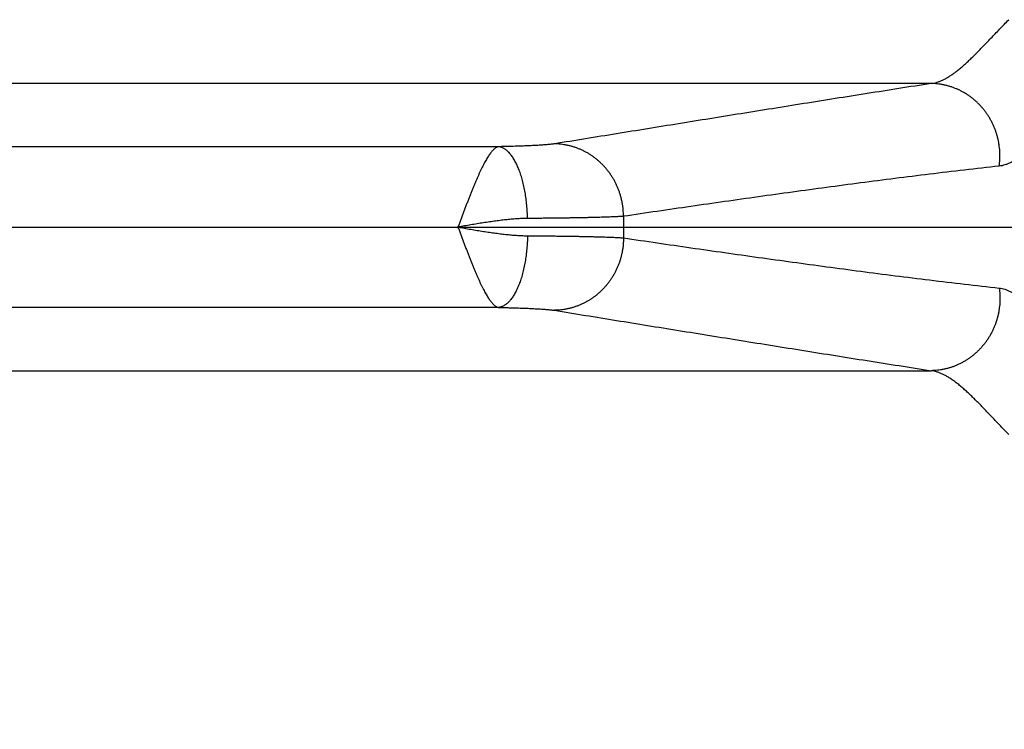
# Model space of a CAD drawing. Header units: inches. Extents: x 0 to 34, y 0 to 22.
# Tile 16 of 152: x 6.436 to 7.011, y 8.283 to 8.698. Entities that reach past the tile are written whole.
import ezdxf

# ---------------------------------------------------------------- set-up
doc = ezdxf.new("R2010")
doc.units = ezdxf.units.IN
doc.header["$LTSCALE"] = 1.87
doc.header["$MEASUREMENT"] = 0
doc.layers.get('0').update_dxf_attribs({"linetype": 'CONTINUOUS'})
doc.layers.add('DIMENSIONS', color=7, linetype='CONTINUOUS')
doc.styles.get("Standard").update_dxf_attribs({"font": 'txt', "width": 0.8})
doc.dimstyles.new('DIMSTYLE_1', dxfattribs={"dimtxt": 0.125, "dimasz": 0.18, "dimexe": 0.18, "dimexo": 0.0625, "dimgap": 0.09, "dimtad": 0, "dimtih": 1, "dimtoh": 1, "dimdec": 3, "dimzin": 4, "dimdsep": 46, "dimtxsty": 'STANDARD', "dimblk": '_FILLED', "dimblk1": '_FILLED', "dimblk2": '_FILLED', "dimcen": 0.09, "dimadec": 0, "dimazin": 0, "dimtp": 0.01, "dimtm": 0.01, "dimtfac": 1, "dimtdec": 3, "dimtofl": 0, "dimtmove": 0, "dimatfit": 3, "dimldrblk": '_FILLED', "dimfxl": 1, "dimtolj": 1, "dimtzin": 4, "dimarcsym": 0})

# ---------------------------------------------------------------- blocks, each defined once
blk = doc.blocks.new('_FILLED')
at = {"color": 0, "linetype": 'BYBLOCK'}
blk.add_solid([(0, 0), (-1, 0.1736), (-1, -0.1736)], dxfattribs=at)
blk = doc.blocks.new('*D0')
at = {"layer": 'DIMENSIONS', "color": 2, "linetype": 'CONTINUOUS'}
for p, q in [((5.74989, 8.57643), (8.29689, 8.57643)), ((8.17189, 8.57643), (8.17189, 7.73706)), ((8.17189, 6.65543), (8.17189, 7.29956)), ((7.17833, 6.65543), (8.29689, 6.65543))]:
    blk.add_line(p, q, dxfattribs=at)
at = {"layer": 'DIMENSIONS', "color": 2, "linetype": 'CONTINUOUS', "xscale": 0.18, "yscale": 0.18, "zscale": 0.18}
for p, rotation in [((8.17189, 8.57643), 90), ((8.17189, 6.65543), 270)]:
    blk.add_blockref('_FILLED', p, dxfattribs=dict(at, rotation=rotation))
at = {"layer": 'DIMENSIONS', "color": 2, "linetype": 'CONTINUOUS', "width": 0.8}
for s, p in [('1.921', (7.82189, 7.54956)), ('[', (7.82189, 7.36206)), (']', (8.42189, 7.36206)), ('48.79', (7.92189, 7.36206))]:
    blk.add_text(s, height=0.125, dxfattribs=at).set_placement(p)

msp = doc.modelspace()

# ---------------------------------------------------------------- linework, layer by layer
at = {"color": 7, "linetype": 'CONTINUOUS'}
for p, q in [((6.96851, 8.66034), (5.90235, 8.66034)), ((6.71591, 8.62339), (5.88677, 8.62339)), ((6.71591, 8.52947), (5.88677, 8.52947)), ((5.90235, 8.49252), (6.96851, 8.49252))]:
    msp.add_line(p, q, dxfattribs=at)
msp.add_arc((7.22389, 8.57643), 0.43504, 179.16876, 180.83124, dxfattribs=at)
for points, knots in [([(6.96851, 8.66034), (6.96904, 8.6604), (6.97014, 8.66058), (6.97178, 8.661), (6.97346, 8.66157), (6.97517, 8.66229), (6.97692, 8.66316), (6.97869, 8.66418), (6.98051, 8.66535), (6.98236, 8.66667), (6.98425, 8.66813), (6.98619, 8.66972), (6.98817, 8.67145), (6.99019, 8.67331), (6.99227, 8.67529), (6.9944, 8.67739), (6.99659, 8.6796), (6.99884, 8.68191), (7.00116, 8.68433), (7.00354, 8.68683), (7.006, 8.68943), (7.00854, 8.6921), (7.01117, 8.69485), (7.01295, 8.6967), (7.01386, 8.69764)], [0, 0, 0, 0, 0.027254, 0.05563, 0.085278, 0.116356, 0.149001, 0.183357, 0.219539, 0.257625, 0.297665, 0.339705, 0.383779, 0.42992, 0.478109, 0.528302, 0.58046, 0.634582, 0.690671, 0.748726, 0.80872, 0.870619, 0.93439, 1, 1, 1, 1]), ([(6.96851, 8.66034), (6.96227, 8.65937), (6.94982, 8.65741), (6.93118, 8.65446), (6.91264, 8.65152), (6.8942, 8.64857), (6.87586, 8.64564), (6.85758, 8.6427), (6.83934, 8.63976), (6.82112, 8.63682), (6.80294, 8.63388), (6.7848, 8.63094), (6.76668, 8.628), (6.75459, 8.62604), (6.74855, 8.62506)], [0, 0, 0, 0, 0.085014, 0.169735, 0.254058, 0.337881, 0.421178, 0.504208, 0.587203, 0.670073, 0.752696, 0.835147, 0.917543, 1, 1, 1, 1]), ([(7.00832, 8.61204), (7.00841, 8.61267), (7.00856, 8.61395), (7.0087, 8.61588), (7.00876, 8.61782), (7.00873, 8.61976), (7.00861, 8.62169), (7.00841, 8.62362), (7.00812, 8.62554), (7.00775, 8.62744), (7.00729, 8.62932), (7.00675, 8.63118), (7.00612, 8.63302), (7.00542, 8.63482), (7.00463, 8.63659), (7.00377, 8.63832), (7.00283, 8.64), (7.00182, 8.64164), (7.00073, 8.64323), (6.99958, 8.64477), (6.99836, 8.64625), (6.99707, 8.64767), (6.99573, 8.64903), (6.99432, 8.65033), (6.99286, 8.65155), (6.99135, 8.65271), (6.98979, 8.65379), (6.98818, 8.65479), (6.98653, 8.65572), (6.98484, 8.65657), (6.98311, 8.65733), (6.98136, 8.65802), (6.97957, 8.65861), (6.97777, 8.65913), (6.97594, 8.65955), (6.97409, 8.65989), (6.97224, 8.66013), (6.97037, 8.66029), (6.96913, 8.66033), (6.96851, 8.66034)], [0, 0, 0, 0, 0.027326, 0.054675, 0.082044, 0.109429, 0.136825, 0.164228, 0.191634, 0.219038, 0.246436, 0.273824, 0.301197, 0.328552, 0.355885, 0.383191, 0.410468, 0.437711, 0.464919, 0.492087, 0.519215, 0.546299, 0.573338, 0.600331, 0.627277, 0.654175, 0.681025, 0.707828, 0.734584, 0.761294, 0.78796, 0.814584, 0.841167, 0.867714, 0.894226, 0.920707, 0.94716, 0.97359, 1, 1, 1, 1]), ([(6.74855, 8.62506), (6.74832, 8.62502), (6.74782, 8.62495), (6.74703, 8.62484), (6.74614, 8.62474), (6.74515, 8.62465), (6.74407, 8.62455), (6.7429, 8.62446), (6.74163, 8.62436), (6.74028, 8.62427), (6.73883, 8.62419), (6.73731, 8.6241), (6.7357, 8.62402), (6.73402, 8.62394), (6.73226, 8.62387), (6.73043, 8.62379), (6.72853, 8.62372), (6.72656, 8.62366), (6.72454, 8.6236), (6.72246, 8.62354), (6.72032, 8.62349), (6.71813, 8.62344), (6.71665, 8.62341), (6.71591, 8.62339)], [0, 0, 0, 0, 0.021475, 0.045941, 0.073376, 0.103737, 0.136982, 0.173049, 0.211875, 0.253403, 0.297572, 0.344313, 0.393548, 0.445172, 0.499072, 0.555132, 0.61326, 0.673374, 0.735378, 0.799158, 0.864598, 0.931584, 1, 1, 1, 1]), ([(6.78889, 8.58274), (6.7889, 8.58338), (6.78887, 8.58467), (6.78875, 8.5866), (6.78854, 8.58852), (6.78824, 8.59043), (6.78786, 8.59233), (6.78739, 8.59421), (6.78684, 8.59606), (6.78621, 8.59788), (6.7855, 8.59968), (6.78471, 8.60144), (6.78385, 8.60316), (6.7829, 8.60484), (6.78189, 8.60647), (6.7808, 8.60805), (6.77964, 8.60958), (6.77842, 8.61105), (6.77713, 8.61247), (6.77578, 8.61382), (6.77437, 8.61511), (6.77291, 8.61633), (6.77139, 8.61747), (6.76983, 8.61855), (6.76822, 8.61955), (6.76657, 8.62047), (6.76488, 8.62131), (6.76316, 8.62207), (6.7614, 8.62275), (6.75962, 8.62334), (6.75781, 8.62385), (6.75598, 8.62427), (6.75414, 8.6246), (6.75228, 8.62485), (6.75042, 8.62501), (6.74917, 8.62505), (6.74855, 8.62506)], [0, 0, 0, 0, 0.029801, 0.059613, 0.089433, 0.119255, 0.149076, 0.178892, 0.208697, 0.238487, 0.268259, 0.298009, 0.327732, 0.357425, 0.387085, 0.416708, 0.446292, 0.475835, 0.505334, 0.534788, 0.564195, 0.593554, 0.622865, 0.652127, 0.681342, 0.710509, 0.739629, 0.768705, 0.797738, 0.826731, 0.855685, 0.884604, 0.913492, 0.942351, 0.971186, 1, 1, 1, 1]), ([(6.71591, 8.62339), (6.71573, 8.62336), (6.71535, 8.62325), (6.71478, 8.62301), (6.7142, 8.62267), (6.71361, 8.62223), (6.71301, 8.62169), (6.71241, 8.62106), (6.71179, 8.62034), (6.71115, 8.61952), (6.7105, 8.61862), (6.70983, 8.61762), (6.70916, 8.61653), (6.70848, 8.61536), (6.70778, 8.6141), (6.70707, 8.61276), (6.70635, 8.61135), (6.70563, 8.60985), (6.70489, 8.60829), (6.70415, 8.60665), (6.70339, 8.60495), (6.70263, 8.60318), (6.70187, 8.60136), (6.70109, 8.59948), (6.70031, 8.59755), (6.69952, 8.59558), (6.69872, 8.59356), (6.69792, 8.5915), (6.69712, 8.58941), (6.69632, 8.58729), (6.69552, 8.58514), (6.6947, 8.58298), (6.69389, 8.5808), (6.69305, 8.57862), (6.69253, 8.57715), (6.69225, 8.57642)], [0, 0, 0, 0, 0.010366, 0.021902, 0.034539, 0.048221, 0.063147, 0.079459, 0.097257, 0.116615, 0.137541, 0.159968, 0.183903, 0.209338, 0.236248, 0.264596, 0.294336, 0.325424, 0.357829, 0.3915, 0.426368, 0.462356, 0.499402, 0.537457, 0.57646, 0.616329, 0.656974, 0.698306, 0.74024, 0.782693, 0.825584, 0.868831, 0.912351, 0.956059, 1, 1, 1, 1]), ([(6.73285, 8.58149), (6.73284, 8.58213), (6.73281, 8.58343), (6.73273, 8.58536), (6.73261, 8.58729), (6.73246, 8.58921), (6.73227, 8.59111), (6.73204, 8.59299), (6.73178, 8.59485), (6.73148, 8.59668), (6.73115, 8.59847), (6.73079, 8.60023), (6.7304, 8.60195), (6.72997, 8.60362), (6.72952, 8.60525), (6.72903, 8.60683), (6.72852, 8.60835), (6.72798, 8.60981), (6.72741, 8.61122), (6.72682, 8.61256), (6.7262, 8.61383), (6.72556, 8.61503), (6.72491, 8.61616), (6.72423, 8.61722), (6.72353, 8.6182), (6.72282, 8.6191), (6.72209, 8.61993), (6.72135, 8.62066), (6.7206, 8.62132), (6.71984, 8.62189), (6.71906, 8.62237), (6.71828, 8.62276), (6.7175, 8.62307), (6.71671, 8.62328), (6.71617, 8.62337), (6.71591, 8.62339)], [0, 0, 0, 0, 0.040571, 0.081088, 0.121477, 0.161666, 0.201583, 0.241156, 0.280316, 0.318993, 0.357121, 0.394635, 0.431472, 0.467572, 0.502876, 0.53733, 0.570884, 0.603491, 0.635107, 0.665695, 0.695223, 0.723663, 0.750997, 0.777213, 0.802307, 0.826287, 0.84917, 0.870988, 0.891787, 0.911628, 0.930593, 0.948783, 0.966317, 0.983336, 1, 1, 1, 1]), ([(7.02351, 8.62045), (7.02295, 8.61993), (7.02183, 8.61894), (7.02014, 8.61755), (7.01845, 8.6163), (7.01676, 8.61519), (7.01508, 8.61422), (7.0134, 8.61341), (7.01171, 8.61276), (7.01002, 8.61229), (7.00888, 8.6121), (7.00832, 8.61204)], [0, 0, 0, 0, 0.129181, 0.253302, 0.372383, 0.486647, 0.596378, 0.701981, 0.803978, 0.903031, 1, 1, 1, 1]), ([(7.00832, 8.61204), (7.00153, 8.6113), (6.98798, 8.60977), (6.96769, 8.60735), (6.9475, 8.60483), (6.92744, 8.60224), (6.90749, 8.59959), (6.8876, 8.59688), (6.86775, 8.59412), (6.84797, 8.59132), (6.82827, 8.58849), (6.80858, 8.58564), (6.79546, 8.58371), (6.7889, 8.58274)], [0, 0, 0, 0, 0.092425, 0.184836, 0.276886, 0.368231, 0.458933, 0.549602, 0.640279, 0.730499, 0.820296, 0.910015, 1, 1, 1, 1]), ([(6.73285, 8.58149), (6.73195, 8.58148), (6.73007, 8.58144), (6.72718, 8.58129), (6.72414, 8.58107), (6.72094, 8.58076), (6.71763, 8.58039), (6.7142, 8.57996), (6.71068, 8.57946), (6.70708, 8.57892), (6.70342, 8.57833), (6.69972, 8.57772), (6.69599, 8.57708), (6.69349, 8.57665), (6.69223, 8.57643)], [0, 0, 0, 0, 0.066388, 0.137114, 0.211828, 0.290196, 0.371817, 0.456245, 0.54309, 0.631984, 0.722552, 0.81431, 0.906787, 1, 1, 1, 1]), ([(6.7889, 8.58274), (6.78855, 8.58271), (6.78782, 8.58266), (6.78666, 8.58258), (6.78537, 8.58251), (6.78395, 8.58244), (6.7824, 8.58237), (6.78074, 8.58231), (6.77894, 8.58224), (6.77703, 8.58218), (6.775, 8.58212), (6.77286, 8.58206), (6.77061, 8.582), (6.76825, 8.58194), (6.76578, 8.58189), (6.76321, 8.58184), (6.76055, 8.58179), (6.75779, 8.58175), (6.75494, 8.58171), (6.75201, 8.58167), (6.749, 8.58163), (6.7459, 8.58159), (6.74273, 8.58156), (6.7395, 8.58153), (6.7362, 8.58151), (6.73398, 8.58149), (6.73285, 8.58149)], [0, 0, 0, 0, 0.018422, 0.039185, 0.062263, 0.087622, 0.115229, 0.145048, 0.177042, 0.211167, 0.247377, 0.285623, 0.325852, 0.368012, 0.412043, 0.457878, 0.50544, 0.554656, 0.605463, 0.657801, 0.71161, 0.766814, 0.823337, 0.881098, 0.940013, 1, 1, 1, 1]), ([(6.69223, 8.57643), (6.69349, 8.57621), (6.69599, 8.57578), (6.69972, 8.57514), (6.70342, 8.57453), (6.70707, 8.57394), (6.71066, 8.5734), (6.71419, 8.5729), (6.71762, 8.57247), (6.72094, 8.57209), (6.72414, 8.57179), (6.72719, 8.57157), (6.73008, 8.57142), (6.73195, 8.57138), (6.73285, 8.57137)], [0, 0, 0, 0, 0.093219, 0.185609, 0.2772, 0.367642, 0.45649, 0.543382, 0.62797, 0.709754, 0.788196, 0.862938, 0.933657, 1, 1, 1, 1]), ([(6.69225, 8.57642), (6.69253, 8.57569), (6.69305, 8.57422), (6.6939, 8.57203), (6.69471, 8.56985), (6.69552, 8.56769), (6.69633, 8.56554), (6.69713, 8.56342), (6.69793, 8.56132), (6.69873, 8.55926), (6.69953, 8.55724), (6.70032, 8.55527), (6.70111, 8.55333), (6.70188, 8.55145), (6.70265, 8.54963), (6.70341, 8.54786), (6.70417, 8.54616), (6.70491, 8.54452), (6.70565, 8.54296), (6.70638, 8.54146), (6.7071, 8.54005), (6.7078, 8.53871), (6.7085, 8.53745), (6.70919, 8.53628), (6.70986, 8.5352), (6.71053, 8.5342), (6.71118, 8.5333), (6.71181, 8.53249), (6.71243, 8.53177), (6.71304, 8.53114), (6.71364, 8.53061), (6.71423, 8.53017), (6.71481, 8.52984), (6.71536, 8.5296), (6.71573, 8.5295), (6.71591, 8.52947)], [0, 0, 0, 0, 0.043928, 0.08778, 0.131405, 0.174729, 0.217677, 0.260177, 0.302165, 0.343565, 0.384278, 0.424198, 0.463241, 0.501337, 0.538425, 0.574447, 0.609338, 0.643033, 0.675464, 0.706577, 0.73632, 0.764647, 0.791542, 0.816992, 0.840942, 0.863349, 0.884164, 0.903405, 0.921144, 0.937459, 0.952457, 0.966244, 0.97871, 0.989868, 1, 1, 1, 1]), ([(6.73285, 8.57137), (6.73284, 8.57072), (6.73281, 8.56943), (6.73273, 8.56749), (6.73261, 8.56556), (6.73246, 8.56365), (6.73227, 8.56175), (6.73204, 8.55987), (6.73178, 8.55801), (6.73148, 8.55618), (6.73115, 8.55439), (6.73079, 8.55263), (6.7304, 8.55091), (6.72997, 8.54923), (6.72952, 8.54761), (6.72903, 8.54603), (6.72852, 8.54451), (6.72798, 8.54304), (6.72741, 8.54164), (6.72682, 8.5403), (6.7262, 8.53903), (6.72556, 8.53782), (6.72491, 8.53669), (6.72423, 8.53564), (6.72353, 8.53466), (6.72282, 8.53375), (6.72209, 8.53293), (6.72135, 8.53219), (6.7206, 8.53154), (6.71984, 8.53097), (6.71906, 8.53049), (6.71828, 8.53009), (6.7175, 8.52979), (6.71671, 8.52958), (6.71617, 8.52949), (6.71591, 8.52947)], [0, 0, 0, 0, 0.040572, 0.081089, 0.121479, 0.161668, 0.201585, 0.241159, 0.280319, 0.318997, 0.357125, 0.394639, 0.431476, 0.467576, 0.50288, 0.537334, 0.570888, 0.603495, 0.635111, 0.665699, 0.695226, 0.723666, 0.751, 0.777215, 0.802309, 0.826289, 0.849172, 0.870989, 0.891788, 0.911629, 0.930594, 0.948783, 0.966317, 0.983336, 1, 1, 1, 1]), ([(6.73285, 8.57137), (6.73398, 8.57137), (6.7362, 8.57135), (6.7395, 8.57132), (6.74273, 8.57129), (6.7459, 8.57126), (6.749, 8.57123), (6.75201, 8.57119), (6.75494, 8.57115), (6.75779, 8.57111), (6.76055, 8.57106), (6.76321, 8.57102), (6.76578, 8.57097), (6.76825, 8.57091), (6.77061, 8.57086), (6.77286, 8.5708), (6.775, 8.57074), (6.77703, 8.57068), (6.77894, 8.57062), (6.78074, 8.57055), (6.7824, 8.57048), (6.78395, 8.57042), (6.78537, 8.57035), (6.78666, 8.57027), (6.78782, 8.5702), (6.78855, 8.57014), (6.7889, 8.57012)], [0, 0, 0, 0, 0.059987, 0.118903, 0.176663, 0.233186, 0.288391, 0.342199, 0.394537, 0.445344, 0.49456, 0.542122, 0.587957, 0.631988, 0.674148, 0.714377, 0.752622, 0.788833, 0.822958, 0.854952, 0.884771, 0.912378, 0.937737, 0.960815, 0.981578, 1, 1, 1, 1]), ([(6.7889, 8.57012), (6.7889, 8.56947), (6.78887, 8.56819), (6.78875, 8.56626), (6.78854, 8.56433), (6.78824, 8.56242), (6.78786, 8.56053), (6.78739, 8.55865), (6.78685, 8.5568), (6.78621, 8.55497), (6.7855, 8.55318), (6.78471, 8.55142), (6.78385, 8.5497), (6.7829, 8.54802), (6.78189, 8.54639), (6.7808, 8.54481), (6.77964, 8.54328), (6.77842, 8.5418), (6.77713, 8.54039), (6.77578, 8.53904), (6.77437, 8.53775), (6.77291, 8.53653), (6.7714, 8.53538), (6.76983, 8.53431), (6.76822, 8.53331), (6.76657, 8.53239), (6.76488, 8.53155), (6.76316, 8.53079), (6.7614, 8.53011), (6.75962, 8.52951), (6.75781, 8.52901), (6.75598, 8.52859), (6.75414, 8.52825), (6.75228, 8.52801), (6.75042, 8.52785), (6.74917, 8.52781), (6.74855, 8.5278)], [0, 0, 0, 0, 0.029801, 0.059614, 0.089434, 0.119256, 0.149078, 0.178893, 0.208699, 0.238489, 0.268262, 0.298011, 0.327735, 0.357428, 0.387088, 0.416711, 0.446296, 0.475838, 0.505337, 0.534791, 0.564198, 0.593557, 0.622868, 0.65213, 0.681345, 0.710512, 0.739632, 0.768708, 0.797741, 0.826733, 0.855687, 0.884606, 0.913493, 0.942351, 0.971186, 1, 1, 1, 1]), ([(6.7889, 8.57012), (6.79547, 8.56915), (6.80859, 8.56722), (6.82827, 8.56436), (6.84798, 8.56153), (6.86777, 8.55874), (6.88763, 8.55598), (6.90754, 8.55327), (6.92749, 8.55061), (6.94755, 8.54802), (6.96773, 8.5455), (6.988, 8.54309), (7.00154, 8.54156), (7.00832, 8.54082)], [0, 0, 0, 0, 0.090011, 0.179743, 0.269555, 0.359807, 0.450541, 0.541288, 0.632056, 0.723381, 0.815333, 0.907633, 1, 1, 1, 1]), ([(7.00831, 8.54082), (7.00841, 8.54018), (7.00856, 8.5389), (7.0087, 8.53697), (7.00876, 8.53504), (7.00873, 8.5331), (7.00861, 8.53117), (7.00841, 8.52924), (7.00812, 8.52732), (7.00775, 8.52542), (7.00729, 8.52353), (7.00675, 8.52167), (7.00612, 8.51984), (7.00542, 8.51804), (7.00463, 8.51627), (7.00377, 8.51454), (7.00283, 8.51286), (7.00182, 8.51121), (7.00073, 8.50962), (6.99958, 8.50809), (6.99836, 8.50661), (6.99707, 8.50518), (6.99573, 8.50382), (6.99432, 8.50253), (6.99286, 8.5013), (6.99135, 8.50015), (6.98979, 8.49907), (6.98818, 8.49806), (6.98653, 8.49714), (6.98484, 8.49629), (6.98311, 8.49552), (6.98136, 8.49484), (6.97957, 8.49424), (6.97777, 8.49373), (6.97594, 8.49331), (6.97409, 8.49297), (6.97224, 8.49273), (6.97037, 8.49257), (6.96913, 8.49252), (6.96851, 8.49251)], [0, 0, 0, 0, 0.027325, 0.054674, 0.082043, 0.109427, 0.136822, 0.164225, 0.19163, 0.219033, 0.246431, 0.273819, 0.301192, 0.328546, 0.355879, 0.383185, 0.410461, 0.437704, 0.464911, 0.49208, 0.519207, 0.546291, 0.57333, 0.600323, 0.627269, 0.654167, 0.681018, 0.707821, 0.734577, 0.761287, 0.787954, 0.814578, 0.841162, 0.86771, 0.894222, 0.920704, 0.947158, 0.973589, 1, 1, 1, 1]), ([(7.00832, 8.54082), (7.00888, 8.54076), (7.01002, 8.54057), (7.01171, 8.5401), (7.01339, 8.53945), (7.01508, 8.53864), (7.01677, 8.53767), (7.01845, 8.53655), (7.02014, 8.5353), (7.02184, 8.53391), (7.02295, 8.53292), (7.02351, 8.53241)], [0, 0, 0, 0, 0.096608, 0.195567, 0.297668, 0.403514, 0.513537, 0.628035, 0.747205, 0.871168, 1, 1, 1, 1]), ([(6.71591, 8.52947), (6.71665, 8.52945), (6.71813, 8.52942), (6.72032, 8.52937), (6.72246, 8.52932), (6.72454, 8.52926), (6.72656, 8.5292), (6.72853, 8.52913), (6.73043, 8.52906), (6.73226, 8.52899), (6.73402, 8.52892), (6.7357, 8.52884), (6.73731, 8.52876), (6.73883, 8.52867), (6.74028, 8.52858), (6.74163, 8.52849), (6.7429, 8.5284), (6.74407, 8.52831), (6.74515, 8.52821), (6.74614, 8.52811), (6.74703, 8.52801), (6.74782, 8.52791), (6.74832, 8.52784), (6.74855, 8.5278)], [0, 0, 0, 0, 0.068416, 0.135403, 0.200843, 0.264622, 0.326626, 0.38674, 0.444868, 0.500928, 0.554828, 0.606453, 0.655687, 0.702428, 0.746597, 0.788124, 0.826951, 0.863018, 0.896262, 0.926624, 0.954058, 0.978525, 1, 1, 1, 1]), ([(6.74855, 8.5278), (6.7546, 8.52682), (6.76668, 8.52485), (6.78481, 8.52191), (6.80296, 8.51897), (6.82114, 8.51603), (6.83936, 8.51309), (6.85762, 8.51015), (6.87591, 8.50721), (6.89426, 8.50428), (6.91269, 8.50133), (6.93122, 8.49839), (6.94983, 8.49545), (6.96227, 8.49349), (6.96851, 8.49252)], [0, 0, 0, 0, 0.082481, 0.16489, 0.247355, 0.330002, 0.412911, 0.495966, 0.579064, 0.662394, 0.746174, 0.830405, 0.915033, 1, 1, 1, 1]), ([(7.01386, 8.45522), (7.01295, 8.45615), (7.01117, 8.458), (7.00855, 8.46075), (7.00601, 8.46342), (7.00355, 8.46601), (7.00117, 8.46852), (6.99885, 8.47094), (6.9966, 8.47325), (6.99441, 8.47547), (6.99228, 8.47756), (6.9902, 8.47955), (6.98817, 8.4814), (6.98619, 8.48313), (6.98426, 8.48473), (6.98236, 8.48619), (6.98051, 8.4875), (6.9787, 8.48867), (6.97692, 8.48969), (6.97517, 8.49057), (6.97346, 8.49129), (6.97178, 8.49186), (6.97014, 8.49228), (6.96904, 8.49245), (6.96851, 8.49252)], [0, 0, 0, 0, 0.065498, 0.12919, 0.191035, 0.251013, 0.309095, 0.365257, 0.419464, 0.471674, 0.521868, 0.57003, 0.616149, 0.660226, 0.702269, 0.74231, 0.780401, 0.816599, 0.85098, 0.883645, 0.91472, 0.944363, 0.972736, 1, 1, 1, 1])]:
    msp.add_open_spline(points, degree=3, knots=knots, dxfattribs=at)

# ---------------------------------------------------------------- dimensions: what is measured, and where the dimension line sits
at = {"layer": 'DIMENSIONS', "color": 2, "linetype": 'CONTINUOUS'}
dim = msp.add_linear_dim(base=(8.17189, 8.57643), p1=(7.17833, 6.65543), p2=(5.74989, 8.57643), angle=90, dimstyle='DIMSTYLE_1', dxfattribs=at)
dim.commit()
dim.dimension.update_dxf_attribs({"geometry": '*D0', "text_midpoint": (8.17189, 7.51831), "dimtype": 160})

doc.saveas('drawing.dxf')
